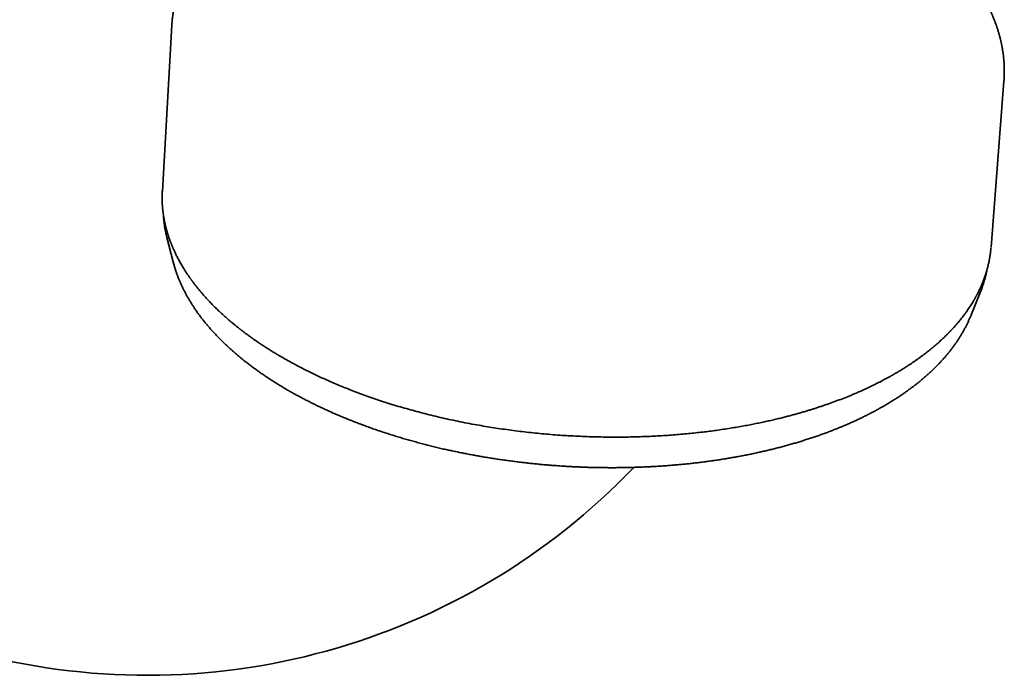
# Model space of a CAD drawing. Header units: millimetres. Extents: x 8 to 852, y 12 to 1820.
# Tile 5 of 27: x 427 to 534, y 724 to 795. Entities that reach past the tile are written whole.
import ezdxf

# ---------------------------------------------------------------- set-up
doc = ezdxf.new("R2010")
doc.units = ezdxf.units.MM

msp = doc.modelspace()

# ---------------------------------------------------------------- linework, layer by layer
at = {"color": 7, "linetype": 'Continuous', "lineweight": 35}
for p, q in [((443.88, 794.55), (443.89, 794.65)), ((534.06, 788.55), (534.06, 788.56)), ((443.35, 771.64), (444.03, 769)), ((530.47, 763.16), (531.5, 765.69)), ((530.47, 763.16), (530.42, 763.03))]:
    msp.add_line(p, q, dxfattribs=at)
at = {"color": 7, "linetype": 'Continuous', "lineweight": 35, "flags": 128}
for points in [[(443.89, 794.65), (443.37, 785.66), (442.86, 776.66)], [(532.66, 770.6), (533.36, 779.59), (534.06, 788.56)], [(443.48, 771.16), (443.35, 771.64), (443.25, 772.09)], [(444.07, 768.86), (444.03, 768.98), (444.03, 769)]]:
    msp.add_lwpolyline(points, dxfattribs=at)
at = {"color": 7, "linetype": 'Continuous', "lineweight": 35}
for centre, radius, start, end in [((441.22, 797.2), 73, 131.0884, 316.2637), ((518.95, 770.78), 13.54, 335.8284, 339.812)]:
    msp.add_arc(centre, radius, start, end, dxfattribs=at)
for points, knots in [([(458.77, 811.72), (458.71, 811.69), (458.61, 811.65), (458.47, 811.58), (458.34, 811.52), (458.22, 811.47), (457.98, 811.36), (457.75, 811.25), (457.51, 811.13), (457.37, 811.07), (457.22, 810.99), (457.05, 810.91), (456.87, 810.81), (456.67, 810.71), (456.49, 810.62), (456.34, 810.54), (456.24, 810.49), (456.16, 810.44), (456.09, 810.41), (456.03, 810.38), (455.98, 810.35), (455.93, 810.32), (455.86, 810.29), (455.78, 810.24), (455.68, 810.19), (455.52, 810.1), (455.31, 809.98), (455.04, 809.82), (454.79, 809.68), (454.58, 809.56), (454.41, 809.46), (454.25, 809.36), (454.1, 809.27), (453.96, 809.18), (453.85, 809.11), (453.75, 809.04), (453.67, 808.99), (453.59, 808.94), (453.5, 808.88), (453.39, 808.81), (453.23, 808.71), (453.02, 808.57), (452.75, 808.39), (452.54, 808.23), (452.38, 808.12), (452.28, 808.05), (452.2, 808), (452.14, 807.95), (452.09, 807.91), (452.05, 807.89), (452.02, 807.86), (451.98, 807.83), (451.93, 807.8), (451.87, 807.75), (451.8, 807.7), (451.73, 807.64), (451.63, 807.57), (451.53, 807.49), (451.41, 807.4), (451.27, 807.29), (451.12, 807.17), (450.98, 807.06), (450.87, 806.97), (450.82, 806.93), (450.77, 806.89), (450.73, 806.86), (450.7, 806.83), (450.67, 806.8), (450.63, 806.77), (450.58, 806.73), (450.52, 806.68), (450.45, 806.62), (450.38, 806.55), (450.26, 806.46), (450.11, 806.32), (449.93, 806.16), (449.77, 806.02), (449.67, 805.92), (449.61, 805.87), (449.57, 805.83), (449.53, 805.79), (449.5, 805.76), (449.45, 805.71), (449.38, 805.65), (449.31, 805.58), (449.23, 805.5), (449.13, 805.4), (449.02, 805.3), (448.91, 805.18), (448.81, 805.08), (448.74, 805.01), (448.68, 804.95), (448.64, 804.9), (448.6, 804.86), (448.56, 804.82), (448.51, 804.76), (448.45, 804.69), (448.38, 804.62), (448.31, 804.54), (448.24, 804.46), (448.17, 804.39), (448.09, 804.3), (448.01, 804.2), (447.92, 804.1), (447.83, 804), (447.76, 803.92), (447.7, 803.84), (447.64, 803.76), (447.57, 803.68), (447.48, 803.57), (447.38, 803.44), (447.25, 803.27), (447.12, 803.11), (447, 802.94), (446.87, 802.77), (446.75, 802.6), (446.64, 802.43), (446.52, 802.26), (446.4, 802.08), (446.28, 801.89), (446.18, 801.73), (446.1, 801.59), (446.03, 801.48), (445.98, 801.39), (445.93, 801.3), (445.88, 801.22), (445.84, 801.14), (445.79, 801.06), (445.75, 800.98), (445.7, 800.89), (445.65, 800.79), (445.59, 800.68), (445.52, 800.54), (445.44, 800.4), (445.37, 800.26), (445.31, 800.12), (445.25, 799.99), (445.19, 799.87), (445.14, 799.75), (445.09, 799.64), (445.05, 799.54), (445, 799.44), (444.96, 799.34), (444.92, 799.24), (444.88, 799.14), (444.84, 799.04), (444.8, 798.91), (444.75, 798.79), (444.71, 798.67), (444.67, 798.56), (444.63, 798.45), (444.6, 798.36), (444.58, 798.28), (444.55, 798.21), (444.53, 798.15), (444.51, 798.09), (444.49, 798), (444.45, 797.89), (444.41, 797.75), (444.37, 797.6), (444.33, 797.43), (444.28, 797.27), (444.24, 797.1), (444.21, 796.95), (444.18, 796.8), (444.14, 796.63), (444.11, 796.45), (444.07, 796.25), (444.04, 796.03), (444, 795.79), (443.97, 795.56), (443.95, 795.38), (443.93, 795.23), (443.92, 795.09), (443.91, 794.96), (443.9, 794.85), (443.89, 794.75), (443.89, 794.65), (443.88, 794.58), (443.88, 794.55)], [0, 0, 0, 0, 0.006094, 0.011525, 0.016319, 0.020934, 0.025539, 0.043534, 0.048288, 0.053682, 0.05974, 0.06646, 0.073843, 0.081889, 0.090599, 0.095415, 0.099592, 0.103129, 0.106024, 0.108277, 0.109979, 0.111822, 0.114825, 0.118372, 0.122462, 0.126907, 0.137915, 0.149516, 0.161704, 0.169385, 0.176721, 0.183711, 0.190355, 0.196645, 0.202297, 0.206192, 0.209607, 0.213143, 0.217307, 0.222099, 0.227476, 0.239002, 0.251387, 0.26463, 0.269791, 0.274284, 0.278096, 0.281227, 0.283677, 0.285445, 0.286652, 0.288446, 0.290856, 0.293881, 0.297518, 0.301326, 0.304997, 0.31137, 0.31728, 0.322781, 0.331556, 0.341308, 0.344556, 0.347493, 0.349964, 0.35197, 0.353509, 0.355184, 0.357136, 0.359657, 0.362747, 0.366405, 0.370634, 0.375343, 0.384696, 0.394961, 0.406138, 0.410062, 0.413221, 0.415593, 0.417299, 0.419338, 0.421928, 0.425691, 0.430221, 0.435105, 0.439725, 0.447306, 0.454027, 0.459888, 0.46488, 0.46772, 0.470171, 0.47232, 0.474948, 0.478238, 0.482192, 0.486528, 0.491174, 0.49572, 0.500163, 0.504503, 0.510673, 0.516618, 0.522072, 0.52688, 0.531044, 0.535029, 0.539524, 0.544536, 0.553255, 0.562347, 0.571693, 0.580845, 0.589975, 0.599194, 0.608498, 0.617721, 0.626889, 0.636824, 0.64734, 0.653455, 0.658848, 0.66365, 0.668149, 0.672357, 0.676399, 0.680409, 0.684636, 0.689091, 0.694107, 0.699839, 0.707081, 0.714767, 0.722037, 0.728877, 0.735404, 0.741662, 0.747616, 0.753095, 0.758159, 0.763068, 0.767991, 0.772988, 0.777593, 0.783017, 0.789252, 0.795985, 0.801621, 0.807211, 0.812245, 0.816713, 0.820614, 0.823902, 0.826994, 0.83007, 0.83313, 0.839317, 0.846069, 0.853601, 0.861639, 0.870081, 0.878038, 0.885161, 0.892137, 0.900265, 0.909279, 0.918702, 0.927591, 0.940765, 0.953329, 0.959647, 0.966454, 0.973693, 0.981071, 0.985761, 0.990538, 0.995945, 1, 1, 1, 1]), ([(534.06, 788.55), (534.06, 788.56), (534.06, 788.6), (534.07, 788.68), (534.07, 788.79), (534.08, 788.87), (534.08, 788.95), (534.09, 789.01), (534.09, 789.07), (534.09, 789.13), (534.09, 789.19), (534.09, 789.26), (534.1, 789.32), (534.1, 789.42), (534.1, 789.54), (534.1, 789.68), (534.1, 789.83), (534.1, 789.96), (534.09, 790.09), (534.09, 790.22), (534.08, 790.35), (534.08, 790.49), (534.07, 790.64), (534.06, 790.78), (534.05, 790.92), (534.03, 791.05), (534.02, 791.16), (534.01, 791.26), (534, 791.35), (533.99, 791.44), (533.98, 791.54), (533.96, 791.65), (533.94, 791.77), (533.92, 791.9), (533.9, 792.04), (533.88, 792.17), (533.86, 792.3), (533.84, 792.41), (533.81, 792.52), (533.79, 792.63), (533.77, 792.74), (533.74, 792.85), (533.71, 792.98), (533.68, 793.13), (533.64, 793.29), (533.59, 793.46), (533.55, 793.63), (533.5, 793.8), (533.45, 793.96), (533.41, 794.11), (533.36, 794.24), (533.32, 794.37), (533.28, 794.49), (533.24, 794.6), (533.2, 794.72), (533.15, 794.85), (533.1, 795), (533.04, 795.15), (532.98, 795.32), (532.91, 795.48), (532.84, 795.64), (532.78, 795.78), (532.73, 795.9), (532.68, 796.01), (532.64, 796.11), (532.59, 796.2), (532.55, 796.29), (532.5, 796.39), (532.44, 796.51), (532.38, 796.64), (532.28, 796.83), (532.16, 797.06), (532.02, 797.33), (531.87, 797.59), (531.72, 797.85), (531.59, 798.06), (531.49, 798.23), (531.4, 798.36), (531.32, 798.49), (531.23, 798.62), (531.15, 798.75), (531.07, 798.87), (530.99, 798.98), (530.92, 799.09), (530.86, 799.17), (530.82, 799.23), (530.79, 799.27), (530.77, 799.31), (530.74, 799.34), (530.72, 799.37), (530.69, 799.42), (530.64, 799.47), (530.59, 799.54), (530.54, 799.62), (530.48, 799.69), (530.43, 799.77), (530.37, 799.84), (530.3, 799.93), (530.21, 800.05), (530.11, 800.18), (530, 800.31), (529.91, 800.43), (529.83, 800.53), (529.75, 800.63), (529.66, 800.73), (529.56, 800.85), (529.46, 800.97), (529.35, 801.09), (529.25, 801.21), (529.15, 801.32), (529.07, 801.41), (528.99, 801.5), (528.92, 801.57), (528.86, 801.64), (528.8, 801.7), (528.74, 801.77), (528.67, 801.85), (528.58, 801.94), (528.49, 802.03), (528.39, 802.14), (528.29, 802.24), (528.19, 802.34), (528.1, 802.43), (528.02, 802.51), (527.94, 802.59), (527.87, 802.66), (527.81, 802.72), (527.75, 802.77), (527.69, 802.83), (527.62, 802.9), (527.53, 802.99), (527.43, 803.08), (527.31, 803.19), (527.16, 803.32), (526.97, 803.5), (526.79, 803.66), (526.67, 803.77), (526.6, 803.83), (526.53, 803.89), (526.46, 803.95), (526.39, 804.01), (526.32, 804.07), (526.26, 804.12), (526.2, 804.17), (526.16, 804.2), (526.13, 804.23), (526.11, 804.25), (526.09, 804.26), (526.07, 804.28), (526.03, 804.31), (525.97, 804.36), (525.89, 804.43), (525.79, 804.51), (525.68, 804.6), (525.54, 804.71), (525.39, 804.83), (525.21, 804.97), (525.01, 805.13), (524.79, 805.29), (524.61, 805.43), (524.48, 805.53), (524.39, 805.59), (524.31, 805.66), (524.23, 805.71), (524.16, 805.76), (524.11, 805.8), (524.05, 805.84), (523.98, 805.89), (523.89, 805.96), (523.76, 806.05), (523.6, 806.16), (523.44, 806.28), (523.27, 806.39), (523.12, 806.49), (522.97, 806.59), (522.84, 806.68), (522.71, 806.77), (522.57, 806.86), (522.43, 806.95), (522.3, 807.04), (522.19, 807.11), (522.11, 807.16), (522.04, 807.2), (521.98, 807.24), (521.92, 807.28), (521.84, 807.33), (521.73, 807.39), (521.61, 807.47), (521.47, 807.56), (521.32, 807.65), (521.14, 807.76), (520.94, 807.88), (520.71, 808.01), (520.56, 808.1), (520.48, 808.15)], [0, 0, 0, 0, 0.000721, 0.006144, 0.01085, 0.014839, 0.018112, 0.021225, 0.023827, 0.026517, 0.029296, 0.032167, 0.035185, 0.038386, 0.044726, 0.05147, 0.05792, 0.064431, 0.070349, 0.075642, 0.081369, 0.087946, 0.094869, 0.101487, 0.107776, 0.113544, 0.118759, 0.122773, 0.126848, 0.130985, 0.135434, 0.140638, 0.14603, 0.151965, 0.158231, 0.164658, 0.17047, 0.175567, 0.179949, 0.185222, 0.190351, 0.195357, 0.200618, 0.207599, 0.21516, 0.223138, 0.231275, 0.239162, 0.246872, 0.253222, 0.259515, 0.265425, 0.270828, 0.275842, 0.281251, 0.287187, 0.294124, 0.30141, 0.309067, 0.317132, 0.325301, 0.331467, 0.337, 0.341945, 0.346536, 0.350804, 0.354784, 0.359845, 0.365558, 0.371885, 0.378706, 0.39203, 0.404734, 0.417341, 0.430041, 0.442604, 0.448553, 0.454972, 0.461662, 0.468145, 0.474401, 0.480325, 0.486029, 0.491319, 0.495759, 0.498214, 0.500292, 0.501994, 0.503318, 0.504819, 0.507107, 0.510182, 0.513691, 0.517608, 0.521435, 0.525158, 0.528777, 0.532292, 0.539477, 0.5463, 0.552823, 0.558928, 0.564301, 0.568743, 0.573962, 0.579964, 0.586507, 0.593022, 0.599485, 0.604527, 0.609531, 0.614159, 0.618211, 0.621686, 0.624638, 0.62817, 0.632325, 0.637102, 0.642396, 0.647829, 0.653368, 0.659013, 0.663522, 0.668082, 0.672326, 0.676093, 0.679386, 0.682203, 0.684698, 0.688721, 0.69347, 0.698927, 0.704636, 0.710407, 0.721922, 0.733607, 0.73697, 0.740325, 0.743674, 0.747015, 0.750348, 0.753675, 0.756828, 0.759417, 0.761507, 0.762961, 0.76381, 0.764621, 0.765605, 0.76676, 0.769814, 0.773657, 0.778287, 0.783706, 0.789918, 0.797006, 0.805003, 0.813906, 0.823716, 0.834431, 0.837986, 0.84163, 0.845364, 0.8489, 0.851785, 0.854012, 0.855659, 0.859014, 0.863174, 0.868139, 0.875366, 0.882644, 0.889469, 0.895841, 0.90176, 0.907226, 0.912239, 0.918396, 0.923992, 0.929236, 0.934128, 0.936765, 0.939288, 0.941696, 0.94406, 0.947148, 0.951168, 0.95612, 0.961478, 0.967619, 0.974542, 0.982247, 0.990733, 1, 1, 1, 1]), ([(442.87, 776.78), (442.86, 776.72), (442.85, 776.58), (442.84, 776.38), (442.84, 776.16), (442.84, 775.96), (442.84, 775.78), (442.84, 775.62), (442.85, 775.46), (442.85, 775.3), (442.86, 775.13), (442.88, 774.96), (442.89, 774.8), (442.9, 774.64), (442.92, 774.51), (442.93, 774.41), (442.94, 774.34), (442.95, 774.27), (442.96, 774.2), (442.97, 774.15), (442.97, 774.11), (442.98, 774.07), (442.98, 774.05), (442.98, 774.03), (442.99, 774), (442.99, 773.97), (443, 773.92), (443.01, 773.85), (443.03, 773.76), (443.05, 773.65), (443.07, 773.53), (443.09, 773.39), (443.12, 773.25), (443.16, 773.1), (443.19, 772.95), (443.24, 772.74), (443.31, 772.47), (443.41, 772.14), (443.51, 771.8), (443.61, 771.52), (443.68, 771.33), (443.72, 771.22), (443.76, 771.12), (443.79, 771.05), (443.81, 770.99), (443.83, 770.94), (443.84, 770.91), (443.85, 770.89), (443.86, 770.86), (443.88, 770.82), (443.9, 770.76), (443.93, 770.68), (443.97, 770.59), (444.01, 770.51), (444.05, 770.41), (444.1, 770.3), (444.16, 770.16), (444.24, 769.99), (444.32, 769.82), (444.41, 769.65), (444.5, 769.47), (444.6, 769.28), (444.71, 769.07), (444.83, 768.85), (444.97, 768.62), (445.09, 768.42), (445.18, 768.26), (445.25, 768.15), (445.33, 768.03), (445.41, 767.91), (445.49, 767.79), (445.56, 767.67), (445.64, 767.56), (445.71, 767.46), (445.78, 767.36), (445.84, 767.28), (445.89, 767.2), (445.93, 767.14), (445.98, 767.08), (446.02, 767.03), (446.05, 766.98), (446.09, 766.93), (446.14, 766.86), (446.2, 766.78), (446.27, 766.68), (446.36, 766.57), (446.45, 766.45), (446.55, 766.32), (446.66, 766.18), (446.79, 766.03), (446.92, 765.87), (447.13, 765.62), (447.42, 765.28), (447.8, 764.87), (448.17, 764.48), (448.54, 764.1), (448.91, 763.75), (449.27, 763.41), (449.63, 763.08), (449.98, 762.77), (450.25, 762.54), (450.45, 762.38), (450.57, 762.28), (450.68, 762.19), (450.8, 762.09), (450.91, 762), (451.01, 761.92), (451.1, 761.85), (451.17, 761.8), (451.22, 761.75), (451.26, 761.72), (451.3, 761.69), (451.34, 761.66), (451.41, 761.61), (451.49, 761.55), (451.58, 761.48), (451.69, 761.39), (451.82, 761.3), (451.96, 761.19), (452.12, 761.07), (452.3, 760.94), (452.5, 760.8), (452.72, 760.64), (452.96, 760.47), (453.22, 760.3), (453.5, 760.1), (453.81, 759.9), (454.14, 759.69), (454.5, 759.46), (454.86, 759.23), (455.25, 759), (455.64, 758.77), (456.05, 758.53), (456.49, 758.28), (456.96, 758.03), (457.44, 757.77), (457.95, 757.5), (458.47, 757.24), (459.02, 756.97), (459.6, 756.69), (460.19, 756.41), (460.82, 756.13), (461.46, 755.85), (462.13, 755.57), (462.84, 755.29), (463.57, 755), (464.35, 754.71), (465.15, 754.41), (465.98, 754.13), (466.85, 753.84), (467.74, 753.55), (468.64, 753.28), (469.53, 753.03), (470.4, 752.79), (471.31, 752.55), (472.24, 752.32), (473.19, 752.09), (474.16, 751.88), (475.15, 751.67), (476.16, 751.47), (477.14, 751.3), (478.09, 751.13), (479.01, 750.99), (479.94, 750.85), (480.89, 750.72), (481.85, 750.6), (482.81, 750.49), (483.77, 750.4), (484.72, 750.31), (485.69, 750.23), (486.45, 750.18), (486.88, 750.16), (486.99, 750.15)], [0, 0, 0, 0, 0.004888, 0.010146, 0.015777, 0.021778, 0.025741, 0.029851, 0.034108, 0.038464, 0.042627, 0.047494, 0.051985, 0.056101, 0.059842, 0.062001, 0.064012, 0.065875, 0.06759, 0.069092, 0.070193, 0.071043, 0.07164, 0.072142, 0.072783, 0.073565, 0.074488, 0.076546, 0.079079, 0.082087, 0.085173, 0.088637, 0.092422, 0.096337, 0.100365, 0.104506, 0.112725, 0.121357, 0.1304, 0.139856, 0.143116, 0.145977, 0.148436, 0.150491, 0.152143, 0.153159, 0.153926, 0.154549, 0.15527, 0.156099, 0.157962, 0.16008, 0.162302, 0.164628, 0.167057, 0.169589, 0.173778, 0.178222, 0.182921, 0.187326, 0.192099, 0.197251, 0.202781, 0.208689, 0.214974, 0.221638, 0.22469, 0.227814, 0.231012, 0.234284, 0.237627, 0.240857, 0.24382, 0.246771, 0.249399, 0.251705, 0.253689, 0.25535, 0.25703, 0.258506, 0.259844, 0.261153, 0.262694, 0.265083, 0.267891, 0.271118, 0.274353, 0.277924, 0.281828, 0.286066, 0.290604, 0.29515, 0.307268, 0.318972, 0.330263, 0.341141, 0.351607, 0.361486, 0.371021, 0.380242, 0.389148, 0.392092, 0.395001, 0.397873, 0.400709, 0.40351, 0.406128, 0.408207, 0.409906, 0.411223, 0.412159, 0.412725, 0.41392, 0.41546, 0.417346, 0.419576, 0.422209, 0.4252, 0.428551, 0.432262, 0.436356, 0.440873, 0.445811, 0.451172, 0.456955, 0.46316, 0.469788, 0.476837, 0.484308, 0.492202, 0.499808, 0.507769, 0.516084, 0.524754, 0.533779, 0.543158, 0.552612, 0.562402, 0.572526, 0.582985, 0.593779, 0.604705, 0.615954, 0.627526, 0.639421, 0.65189, 0.664696, 0.677838, 0.691315, 0.705128, 0.719276, 0.733761, 0.746947, 0.760401, 0.77412, 0.788106, 0.802358, 0.816615, 0.831128, 0.845898, 0.860925, 0.873876, 0.887012, 0.900333, 0.913838, 0.927528, 0.941403, 0.954654, 0.968069, 0.981648, 0.995391, 1, 1, 1, 1]), ([(442.96, 774.2), (442.96, 774.1), (442.98, 773.9), (443, 773.59), (443.04, 773.27), (443.08, 772.96), (443.13, 772.64), (443.19, 772.35), (443.23, 772.17), (443.24, 772.09)], [0, 0, 0, 0, 0.142002, 0.291084, 0.440357, 0.589822, 0.739483, 0.88934, 1, 1, 1, 1]), ([(486.99, 750.15), (487.12, 750.14), (487.58, 750.12), (488.38, 750.08), (489.39, 750.04), (490.37, 750.02), (491.34, 750.01), (492.27, 750.01), (493.16, 750.01), (494.02, 750.03), (494.86, 750.06), (495.69, 750.09), (496.52, 750.13), (497.37, 750.18), (498.22, 750.24), (499.05, 750.31), (499.86, 750.38), (500.65, 750.47), (501.41, 750.55), (502.15, 750.64), (502.9, 750.74), (503.66, 750.85), (504.42, 750.97), (505.16, 751.09), (505.86, 751.22), (506.54, 751.34), (507.18, 751.47), (507.79, 751.59), (508.37, 751.72), (508.94, 751.85), (509.48, 751.98), (509.99, 752.1), (510.49, 752.23), (510.95, 752.35), (511.4, 752.47), (511.81, 752.59), (512.22, 752.7), (512.62, 752.82), (513.01, 752.94), (513.4, 753.06), (513.77, 753.18), (514.15, 753.31), (514.52, 753.43), (514.89, 753.56), (515.39, 753.73), (516, 753.96), (516.74, 754.24), (517.35, 754.49), (517.85, 754.69), (518.25, 754.87), (518.65, 755.04), (519.06, 755.23), (519.49, 755.43), (519.87, 755.61), (520.19, 755.77), (520.46, 755.91), (520.74, 756.05), (521.02, 756.2), (521.25, 756.32), (521.45, 756.43), (521.58, 756.51), (521.71, 756.57), (521.81, 756.63), (521.9, 756.68), (521.97, 756.72), (522.03, 756.75), (522.07, 756.78), (522.13, 756.81), (522.2, 756.85), (522.28, 756.9), (522.38, 756.96), (522.49, 757.02), (522.62, 757.1), (522.77, 757.19), (522.95, 757.3), (523.14, 757.42), (523.35, 757.55), (523.57, 757.69), (523.8, 757.84), (524.04, 758), (524.29, 758.17), (524.54, 758.34), (524.79, 758.51), (525.1, 758.74), (525.48, 759.03), (525.92, 759.37), (526.35, 759.72), (526.78, 760.09), (527.12, 760.39), (527.37, 760.62), (527.53, 760.77), (527.67, 760.91), (527.79, 761.03), (527.89, 761.13), (527.97, 761.21), (528.04, 761.28), (528.1, 761.34), (528.15, 761.39), (528.2, 761.44), (528.24, 761.48), (528.28, 761.52), (528.32, 761.57), (528.38, 761.63), (528.44, 761.69), (528.52, 761.77), (528.59, 761.86), (528.68, 761.95), (528.78, 762.06), (528.88, 762.18), (528.98, 762.3), (529.12, 762.46), (529.29, 762.66), (529.47, 762.89), (529.65, 763.12), (529.83, 763.36), (530, 763.59), (530.16, 763.82), (530.3, 764.03), (530.44, 764.25), (530.58, 764.46), (530.68, 764.63), (530.76, 764.76), (530.8, 764.83), (530.84, 764.89), (530.86, 764.94), (530.88, 764.97), (530.9, 765), (530.91, 765.03), (530.94, 765.07), (530.96, 765.11), (530.99, 765.17), (531.03, 765.24), (531.08, 765.33), (531.13, 765.42), (531.19, 765.54), (531.27, 765.69), (531.35, 765.85), (531.43, 766.02), (531.51, 766.19), (531.58, 766.36), (531.66, 766.54), (531.76, 766.78), (531.89, 767.1), (531.99, 767.41), (532.06, 767.61), (532.1, 767.72), (532.13, 767.82), (532.15, 767.9), (532.17, 767.96), (532.19, 768.02), (532.2, 768.07), (532.21, 768.11), (532.23, 768.16), (532.24, 768.21), (532.26, 768.28), (532.29, 768.37), (532.31, 768.48), (532.34, 768.59), (532.37, 768.71), (532.4, 768.84), (532.43, 768.98), (532.46, 769.13), (532.49, 769.27), (532.51, 769.41), (532.54, 769.55), (532.56, 769.7), (532.58, 769.84), (532.6, 769.98), (532.61, 770.12), (532.63, 770.24), (532.64, 770.35), (532.65, 770.43), (532.65, 770.48), (532.65, 770.5)], [0, 0, 0, 0, 0.005458, 0.020233, 0.034756, 0.049025, 0.063042, 0.076807, 0.089553, 0.102074, 0.114371, 0.126443, 0.13829, 0.151246, 0.163923, 0.176319, 0.188435, 0.200271, 0.211827, 0.223103, 0.234098, 0.246295, 0.258127, 0.269595, 0.280698, 0.291437, 0.301629, 0.311469, 0.320957, 0.330094, 0.339054, 0.347649, 0.355876, 0.363738, 0.371233, 0.378361, 0.385124, 0.392223, 0.398989, 0.40572, 0.412431, 0.41912, 0.425789, 0.432438, 0.439066, 0.452885, 0.466613, 0.480251, 0.487959, 0.495659, 0.503622, 0.511932, 0.520589, 0.529593, 0.535163, 0.540857, 0.546676, 0.55262, 0.558632, 0.562061, 0.565121, 0.567811, 0.570132, 0.572084, 0.573666, 0.574879, 0.575732, 0.576945, 0.578557, 0.580478, 0.582663, 0.585112, 0.587826, 0.591524, 0.595622, 0.600119, 0.605016, 0.610312, 0.616008, 0.621745, 0.627822, 0.634039, 0.640332, 0.646702, 0.658267, 0.670077, 0.682132, 0.694433, 0.706978, 0.711963, 0.716949, 0.721542, 0.725636, 0.728502, 0.731059, 0.733307, 0.735247, 0.736933, 0.738353, 0.73952, 0.740808, 0.742382, 0.744242, 0.746388, 0.74882, 0.751539, 0.754544, 0.757835, 0.761413, 0.765277, 0.769324, 0.776578, 0.783594, 0.790371, 0.797722, 0.80477, 0.811514, 0.817955, 0.824119, 0.830621, 0.836832, 0.839192, 0.841472, 0.843338, 0.844705, 0.845549, 0.846177, 0.847029, 0.848116, 0.849436, 0.850989, 0.853121, 0.855577, 0.858358, 0.861463, 0.865981, 0.870778, 0.875605, 0.88046, 0.885343, 0.890255, 0.895196, 0.906142, 0.917227, 0.920564, 0.92354, 0.926154, 0.928406, 0.930297, 0.931825, 0.933047, 0.934261, 0.935511, 0.936831, 0.938926, 0.941476, 0.944481, 0.947457, 0.950775, 0.954435, 0.958438, 0.962782, 0.966437, 0.970302, 0.974379, 0.978517, 0.982375, 0.986404, 0.990053, 0.993324, 0.996217, 0.99873, 1, 1, 1, 1]), ([(444.07, 768.85), (444.09, 768.78), (444.13, 768.61), (444.22, 768.32), (444.32, 768), (444.43, 767.68), (444.55, 767.36), (444.68, 767.04), (444.82, 766.72), (444.96, 766.4), (445.11, 766.08), (445.28, 765.77), (445.44, 765.45), (445.62, 765.13), (445.81, 764.82), (446, 764.5), (446.2, 764.19), (446.41, 763.87), (446.62, 763.56), (446.85, 763.25), (447.08, 762.94), (447.32, 762.63), (447.57, 762.32), (447.83, 762.02), (448.09, 761.72), (448.36, 761.41), (448.64, 761.11), (448.93, 760.81), (449.22, 760.52), (449.52, 760.22), (449.83, 759.93), (450.14, 759.64), (450.47, 759.35), (450.8, 759.06), (451.13, 758.78), (451.48, 758.49), (451.83, 758.21), (452.18, 757.94), (452.55, 757.66), (452.92, 757.39), (453.3, 757.12), (453.68, 756.85), (454.07, 756.58), (454.47, 756.32), (454.87, 756.06), (455.28, 755.8), (455.69, 755.55), (456.11, 755.3), (456.54, 755.05), (456.97, 754.8), (457.41, 754.56), (457.86, 754.32), (458.31, 754.08), (458.76, 753.85), (459.22, 753.62), (459.69, 753.39), (460.16, 753.17), (460.64, 752.95), (461.12, 752.73), (461.61, 752.51), (462.1, 752.3), (462.6, 752.1), (463.1, 751.89), (463.61, 751.69), (464.12, 751.49), (464.64, 751.3), (465.16, 751.11), (465.68, 750.92), (466.21, 750.74), (466.75, 750.56), (467.29, 750.38), (467.83, 750.21), (468.38, 750.04), (468.93, 749.87), (469.48, 749.71), (470.04, 749.56), (470.61, 749.4), (471.18, 749.25), (471.75, 749.11), (472.32, 748.96), (472.9, 748.82), (473.46, 748.69), (474.01, 748.57), (474.54, 748.46), (475.07, 748.35), (475.6, 748.24), (476.13, 748.14), (476.67, 748.04), (477.2, 747.94), (477.74, 747.85), (478.28, 747.76), (478.82, 747.68), (479.36, 747.59), (479.9, 747.51), (480.45, 747.44), (480.99, 747.37), (481.53, 747.3), (482.07, 747.24), (482.61, 747.18), (483.15, 747.12), (483.68, 747.07), (484.18, 747.02), (484.64, 746.98), (485.04, 746.95), (485.46, 746.92), (485.77, 746.9), (485.95, 746.88)], [0, 0, 0, 0, 0.006283, 0.015874, 0.025485, 0.035117, 0.044768, 0.054439, 0.064129, 0.073839, 0.083567, 0.093313, 0.103076, 0.112856, 0.122652, 0.132463, 0.142289, 0.152128, 0.16198, 0.171843, 0.181718, 0.191603, 0.201498, 0.211402, 0.221313, 0.231232, 0.241158, 0.251089, 0.261026, 0.270968, 0.280913, 0.290863, 0.300816, 0.310772, 0.32073, 0.330691, 0.340653, 0.350617, 0.360582, 0.370549, 0.380516, 0.390483, 0.400452, 0.410421, 0.42039, 0.430359, 0.440329, 0.4503, 0.46027, 0.470241, 0.480212, 0.490184, 0.500156, 0.510129, 0.520102, 0.530077, 0.540053, 0.550029, 0.560008, 0.569988, 0.57997, 0.589954, 0.59994, 0.60993, 0.619922, 0.629918, 0.639918, 0.649922, 0.659931, 0.669945, 0.679965, 0.689991, 0.700025, 0.710067, 0.720118, 0.730178, 0.740249, 0.750332, 0.760428, 0.77054, 0.780667, 0.790814, 0.79992, 0.809025, 0.818128, 0.827228, 0.836326, 0.84542, 0.854511, 0.863598, 0.87268, 0.881756, 0.890826, 0.899886, 0.908935, 0.91797, 0.926984, 0.93597, 0.944913, 0.953787, 0.962539, 0.971042, 0.978885, 0.985069, 0.99069, 1, 1, 1, 1]), ([(531.66, 766.12), (531.67, 766.14), (531.72, 766.26), (531.79, 766.48), (531.89, 766.78), (531.98, 767.08), (532.06, 767.38), (532.13, 767.69), (532.19, 767.95), (532.22, 768.11), (532.23, 768.17)], [0, 0, 0, 0, 0.033442, 0.180276, 0.327192, 0.474197, 0.621298, 0.768503, 0.915819, 1, 1, 1, 1]), ([(485.95, 746.88), (486.15, 746.87), (486.43, 746.85), (486.84, 746.83), (487.19, 746.81), (487.62, 746.79), (488.06, 746.77), (488.53, 746.75), (489.02, 746.73), (489.51, 746.72), (490.02, 746.71), (490.53, 746.7), (491.05, 746.7), (491.58, 746.69), (492.11, 746.7), (492.64, 746.7), (493.18, 746.71), (493.71, 746.72), (494.25, 746.74), (494.79, 746.76), (495.33, 746.78), (495.88, 746.81), (496.42, 746.84), (496.96, 746.87), (497.5, 746.91), (498.04, 746.95), (498.58, 747), (499.12, 747.05), (499.66, 747.1), (500.2, 747.16), (500.73, 747.22), (501.27, 747.29), (501.8, 747.36), (502.33, 747.43), (502.86, 747.5), (503.39, 747.58), (503.91, 747.67), (504.44, 747.76), (504.96, 747.85), (505.48, 747.94), (505.99, 748.04), (506.5, 748.14), (507.01, 748.25), (507.52, 748.36), (508.02, 748.47), (508.53, 748.59), (509.02, 748.71), (509.52, 748.84), (510.01, 748.96), (510.49, 749.1), (510.98, 749.23), (511.46, 749.37), (511.93, 749.51), (512.4, 749.66), (512.87, 749.81), (513.34, 749.96), (513.8, 750.12), (514.25, 750.28), (514.7, 750.44), (515.15, 750.61), (515.59, 750.78), (516.03, 750.95), (516.46, 751.13), (516.89, 751.31), (517.31, 751.49), (517.73, 751.68), (518.14, 751.87), (518.55, 752.06), (518.95, 752.26), (519.35, 752.46), (519.74, 752.66), (520.13, 752.87), (520.51, 753.08), (520.89, 753.29), (521.26, 753.5), (521.62, 753.72), (521.98, 753.94), (522.34, 754.16), (522.68, 754.39), (523.02, 754.62), (523.36, 754.85), (523.69, 755.09), (524.01, 755.33), (524.33, 755.57), (524.64, 755.81), (524.95, 756.05), (525.25, 756.3), (525.54, 756.55), (525.82, 756.81), (526.1, 757.06), (526.38, 757.32), (526.64, 757.58), (526.9, 757.84), (527.15, 758.11), (527.4, 758.38), (527.64, 758.65), (527.87, 758.92), (528.1, 759.19), (528.31, 759.47), (528.53, 759.75), (528.73, 760.03), (528.93, 760.31), (529.12, 760.59), (529.3, 760.88), (529.47, 761.16), (529.64, 761.45), (529.8, 761.74), (529.96, 762.04), (530.1, 762.33), (530.24, 762.63), (530.34, 762.86), (530.4, 762.99), (530.41, 763.02)], [0, 0, 0, 0, 0.0096574, 0.0136489, 0.0202676, 0.0271553, 0.0345553, 0.0422873, 0.0502788, 0.0584716, 0.0668244, 0.0753069, 0.0838959, 0.0925738, 0.1013268, 0.1101439, 0.1190163, 0.1279367, 0.1368993, 0.145899, 0.1549316, 0.1639937, 0.1730823, 0.1821946, 0.1913285, 0.200482, 0.2096533, 0.2188411, 0.2280438, 0.2372603, 0.2464896, 0.2557308, 0.2649828, 0.2742451, 0.2835169, 0.2927975, 0.3020864, 0.3113831, 0.3206872, 0.329998, 0.3393154, 0.3486389, 0.3579681, 0.3673029, 0.3766428, 0.3859876, 0.3953371, 0.4046911, 0.4140493, 0.4234116, 0.4327778, 0.4421477, 0.4515211, 0.460898, 0.4702781, 0.4796613, 0.4890476, 0.4984368, 0.5078287, 0.5172234, 0.5266206, 0.5360203, 0.5454224, 0.5548269, 0.5642335, 0.5736423, 0.5830531, 0.5924658, 0.6018804, 0.6112967, 0.6207148, 0.6301344, 0.6395554, 0.6489779, 0.6584015, 0.6678263, 0.6772521, 0.6866788, 0.6961061, 0.7055339, 0.714962, 0.7243904, 0.7338188, 0.743247, 0.7526748, 0.7621019, 0.7715283, 0.7809535, 0.7903775, 0.7997998, 0.8092203, 0.8186387, 0.8280547, 0.837468, 0.8468783, 0.8562854, 0.865689, 0.8750888, 0.8844845, 0.893876, 0.9032631, 0.9126455, 0.9220231, 0.9313958, 0.9407635, 0.9501262, 0.9594841, 0.9688371, 0.9781855, 0.9875295, 0.9968694, 1, 1, 1, 1])]:
    msp.add_open_spline(points, degree=3, knots=knots, dxfattribs=at)

doc.saveas('drawing.dxf')
